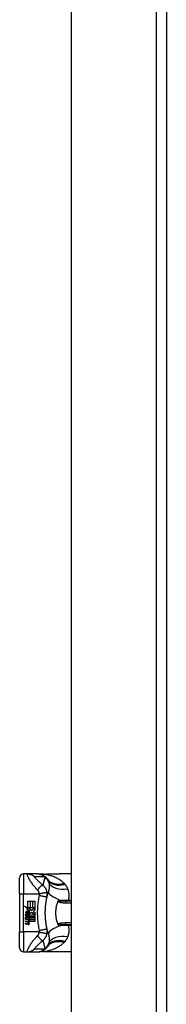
# Model space of a CAD drawing. Header units: inches. Extents: x 12 to 399, y 35 to 190.
# Tile 159 of 256: x 111.63 to 113.07, y 113.81 to 123.49. Entities that reach past the tile are written whole.
import ezdxf

# ---------------------------------------------------------------- set-up
doc = ezdxf.new("R2010")
doc.units = ezdxf.units.IN
doc.header["$MEASUREMENT"] = 0
doc.layers.add('Visible Edges(ANSI)', color=7, linetype='Continuous', lineweight=25)
doc.layers.add('Visible Tangent Edges(ANSI)', color=7, linetype='Continuous', lineweight=25)

msp = doc.modelspace()

# ---------------------------------------------------------------- linework, layer by layer
at = {"layer": 'Visible Edges(ANSI)'}
for p, q in [((112.1359, 96.4652), (112.1359, 133.0682)), ((113.0699, 133.0682), (113.0699, 96.3482)), ((111.697, 115.0921), (111.6644, 115.0921)), ((111.7974, 115.0921), (111.697, 115.0921)), ((111.7998, 115.0921), (111.7974, 115.0921)), ((112.1359, 115.0921), (112.014, 115.0921)), ((111.625, 114.8952), (111.625, 115.0527)), ((111.625, 114.8952), (111.625, 114.5212)), ((111.7061, 114.8235), (111.7275, 114.8235)), ((111.7061, 114.7588), (111.7061, 114.8235)), ((111.7275, 114.8235), (111.7275, 114.7577)), ((111.7305, 114.8235), (111.7519, 114.8235)), ((111.7305, 114.7577), (111.7305, 114.8235)), ((111.7519, 114.8235), (111.7519, 114.7577)), ((111.7547, 114.7577), (111.7547, 114.8235)), ((111.7547, 114.8235), (111.7761, 114.8235)), ((111.7761, 114.8235), (111.7761, 114.7343)), ((112.1359, 114.8224), (112.0825, 114.8224)), ((111.6743, 114.7754), (111.7061, 114.7588)), ((111.7051, 114.7462), (111.6743, 114.7754)), ((111.6917, 114.6969), (111.6857, 114.6969)), ((111.6957, 114.7448), (111.7051, 114.7462)), ((111.725, 114.7239), (111.6957, 114.7448)), ((111.6997, 114.6925), (111.6997, 114.7169)), ((111.7057, 114.7159), (111.7057, 114.6999)), ((111.7084, 114.7577), (111.7279, 114.7475)), ((111.7275, 114.7577), (111.7084, 114.7577)), ((111.7173, 114.7192), (111.725, 114.7239)), ((111.7279, 114.7475), (111.7212, 114.7462)), ((111.7212, 114.7462), (111.7399, 114.7331)), ((111.7426, 114.7131), (111.7227, 114.6993)), ((111.7519, 114.7577), (111.7305, 114.7577)), ((111.7399, 114.7331), (111.7757, 114.7577)), ((111.7753, 114.6887), (111.7426, 114.7131)), ((111.7757, 114.7577), (111.7547, 114.7577)), ((111.7761, 114.7343), (111.7587, 114.7225)), ((111.7587, 114.7225), (111.7761, 114.7133)), ((111.7761, 114.7133), (111.7761, 114.6687)), ((111.6839, 114.6933), (111.7025, 114.6769)), ((111.6839, 114.6825), (111.6839, 114.6933)), ((111.6969, 114.6735), (111.6839, 114.6825)), ((111.6839, 114.6669), (111.6969, 114.6719)), ((111.6839, 114.6561), (111.6839, 114.6669)), ((111.7027, 114.6651), (111.6839, 114.6561)), ((111.6839, 114.6515), (111.7203, 114.6451)), ((111.6839, 114.6427), (111.6839, 114.6515)), ((111.6989, 114.64), (111.6839, 114.6427)), ((111.6839, 114.6289), (111.7069, 114.6248)), ((111.6839, 114.6201), (111.6839, 114.6289)), ((111.6989, 114.6174), (111.6839, 114.6201)), ((111.6839, 114.6065), (111.7069, 114.6024)), ((111.6839, 114.5977), (111.6839, 114.6065)), ((111.6969, 114.6719), (111.6969, 114.6735)), ((111.7025, 114.6769), (111.7203, 114.6861)), ((111.7203, 114.6489), (111.7027, 114.6651)), ((111.7203, 114.6753), (111.7081, 114.6701)), ((111.7081, 114.6701), (111.7081, 114.6687)), ((111.7081, 114.6687), (111.7203, 114.6598)), ((111.7105, 114.6687), (111.7222, 114.6737)), ((111.7761, 114.6687), (111.7105, 114.6687)), ((111.7139, 114.638), (111.7139, 114.6361)), ((111.7203, 114.6375), (111.7139, 114.638)), ((111.7153, 114.6659), (111.7761, 114.6659)), ((111.7222, 114.6609), (111.7153, 114.6659)), ((111.7181, 114.6354), (111.7222, 114.6351)), ((111.7203, 114.6861), (111.7203, 114.6753)), ((111.7203, 114.6598), (111.7203, 114.6489)), ((111.7203, 114.6451), (111.7203, 114.6375)), ((111.7222, 114.6887), (111.7753, 114.6887)), ((111.7222, 114.6737), (111.7222, 114.6887)), ((111.7222, 114.6461), (111.7222, 114.6609)), ((111.7761, 114.6461), (111.7222, 114.6461)), ((111.7222, 114.6433), (111.7761, 114.6433)), ((111.7222, 114.6351), (111.7222, 114.6433)), ((111.7761, 114.6235), (111.7231, 114.6235)), ((111.7761, 114.6659), (111.7761, 114.6461)), ((111.7761, 114.6433), (111.7761, 114.6235)), ((111.625, 114.3637), (111.625, 114.5212)), ((111.7068, 114.5932), (111.6839, 114.5977)), ((112.0825, 114.594), (112.1359, 114.594)), ((111.6644, 114.3243), (111.697, 114.3243)), ((111.697, 114.3243), (111.7974, 114.3243)), ((111.7974, 114.3243), (111.7998, 114.3243)), ((112.1359, 114.3243), (112.014, 114.3243))]:
    msp.add_line(p, q, dxfattribs=at)
at = {"layer": 'Visible Edges(ANSI)', "flags": 128}
for points in [[(111.7998, 115.0921), (111.8044, 115.092), (111.8091, 115.0917), (111.8138, 115.0912), (111.8185, 115.0906), (111.8233, 115.0897), (111.828, 115.0887), (111.8326, 115.0874), (111.8373, 115.0859), (111.8419, 115.0843), (111.8464, 115.0825), (111.8509, 115.0804), (111.8553, 115.0782), (111.8596, 115.0758), (111.8637, 115.0732), (111.8678, 115.0705), (111.8717, 115.0676), (111.8755, 115.0646), (111.8792, 115.0614), (111.8827, 115.0581), (111.886, 115.0546), (111.8892, 115.0511), (111.8922, 115.0475), (111.8951, 115.0437), (111.8978, 115.0399)], [(111.8473, 115.0893), (111.8321, 115.0893), (111.817, 115.0908)], [(111.8473, 115.0893), (111.8711, 115.0901), (111.8954, 115.0906)], [(111.8954, 115.0906), (111.9256, 115.0911), (111.9555, 115.0916), (111.985, 115.0919), (112.014, 115.0921)], [(111.8943, 114.8629), (111.8948, 114.8653), (111.8953, 114.8677), (111.8959, 114.87), (111.8964, 114.8723), (111.897, 114.8747), (111.8975, 114.877), (111.8981, 114.8793), (111.8986, 114.8816), (111.8992, 114.8839), (111.8998, 114.8862), (111.9004, 114.8885), (111.901, 114.8908), (111.9016, 114.8931), (111.9022, 114.8954), (111.9028, 114.8976), (111.9035, 114.8999), (111.9041, 114.9021), (111.9047, 114.9044), (111.9054, 114.9066), (111.9061, 114.9088), (111.9067, 114.9111), (111.9074, 114.9133), (111.9081, 114.9155), (111.9087, 114.9177)], [(111.8787, 114.7476), (111.879, 114.7524), (111.8793, 114.7573), (111.8797, 114.7621), (111.88, 114.767), (111.8804, 114.7718), (111.8809, 114.7767), (111.8813, 114.7815), (111.8818, 114.7864), (111.8824, 114.7912), (111.8829, 114.796), (111.8835, 114.8009), (111.8842, 114.8057), (111.8848, 114.8105), (111.8855, 114.8153), (111.8863, 114.8201), (111.887, 114.8249), (111.8878, 114.8297), (111.8886, 114.8344), (111.8895, 114.8392), (111.8904, 114.844), (111.8913, 114.8487), (111.8923, 114.8535), (111.8933, 114.8582), (111.8943, 114.8629)], [(112.0044, 114.594), (112.0008, 114.6029), (111.9975, 114.612), (111.9946, 114.6211), (111.9919, 114.6304), (111.9895, 114.6399), (111.9874, 114.6494), (111.9857, 114.6591), (111.9842, 114.6689), (111.9831, 114.6787), (111.9823, 114.6885), (111.9818, 114.6984), (111.9817, 114.7083), (111.9818, 114.7182), (111.9823, 114.7281), (111.9831, 114.738), (111.9843, 114.7478), (111.9857, 114.7575), (111.9875, 114.7671), (111.9895, 114.7766), (111.9919, 114.786), (111.9946, 114.7953), (111.9975, 114.8045), (112.0008, 114.8135), (112.0044, 114.8224)], [(112.0044, 114.8224), (112.0044, 114.8224), (112.0044, 114.8225), (112.0045, 114.8226), (112.0045, 114.8227), (112.0045, 114.8227), (112.0046, 114.8228), (112.0046, 114.8229), (112.0046, 114.823), (112.0047, 114.823), (112.0047, 114.8231), (112.0047, 114.8232), (112.0048, 114.8233), (112.0048, 114.8233), (112.0048, 114.8234), (112.0048, 114.8235), (112.0049, 114.8236), (112.0049, 114.8236), (112.0049, 114.8237), (112.005, 114.8238), (112.005, 114.8239), (112.005, 114.8239), (112.0051, 114.824), (112.0051, 114.8241), (112.0051, 114.8242)], [(112.0051, 114.8242), (112.0053, 114.8246), (112.0056, 114.8251), (112.0058, 114.8255), (112.0061, 114.826), (112.0063, 114.8264), (112.0066, 114.8268), (112.0069, 114.8272), (112.0072, 114.8276), (112.0076, 114.8279), (112.0079, 114.8283), (112.0082, 114.8286), (112.0086, 114.8289), (112.009, 114.8292), (112.0093, 114.8294), (112.0097, 114.8297), (112.0101, 114.8299), (112.0104, 114.8301), (112.0108, 114.8303), (112.0112, 114.8305), (112.0116, 114.8306), (112.0119, 114.8308), (112.0123, 114.8309), (112.0127, 114.831), (112.0131, 114.8311)], [(111.8787, 114.6688), (111.8786, 114.6721), (111.8784, 114.6754), (111.8783, 114.6787), (111.8782, 114.682), (111.878, 114.6852), (111.878, 114.6885), (111.8779, 114.6918), (111.8778, 114.6951), (111.8778, 114.6984), (111.8777, 114.7016), (111.8777, 114.7049), (111.8777, 114.7082), (111.8777, 114.7115), (111.8777, 114.7148), (111.8778, 114.718), (111.8778, 114.7213), (111.8779, 114.7246), (111.878, 114.7279), (111.878, 114.7312), (111.8782, 114.7344), (111.8783, 114.7377), (111.8784, 114.741), (111.8786, 114.7443), (111.8787, 114.7476)], [(111.8943, 114.5535), (111.8933, 114.5582), (111.8923, 114.5629), (111.8913, 114.5677), (111.8904, 114.5724), (111.8895, 114.5772), (111.8886, 114.582), (111.8878, 114.5867), (111.887, 114.5915), (111.8863, 114.5963), (111.8855, 114.6011), (111.8848, 114.6059), (111.8842, 114.6107), (111.8835, 114.6156), (111.8829, 114.6204), (111.8824, 114.6252), (111.8818, 114.63), (111.8813, 114.6349), (111.8809, 114.6397), (111.8804, 114.6446), (111.88, 114.6494), (111.8797, 114.6543), (111.8793, 114.6591), (111.879, 114.664), (111.8787, 114.6688)], [(111.9087, 114.4987), (111.9081, 114.5009), (111.9074, 114.5031), (111.9067, 114.5053), (111.9061, 114.5076), (111.9054, 114.5098), (111.9047, 114.512), (111.9041, 114.5143), (111.9035, 114.5165), (111.9028, 114.5188), (111.9022, 114.521), (111.9016, 114.5233), (111.901, 114.5256), (111.9004, 114.5279), (111.8998, 114.5302), (111.8992, 114.5325), (111.8986, 114.5348), (111.8981, 114.5371), (111.8975, 114.5394), (111.897, 114.5417), (111.8964, 114.5441), (111.8959, 114.5464), (111.8953, 114.5487), (111.8948, 114.5511), (111.8943, 114.5535)], [(112.0051, 114.5922), (112.0051, 114.5923), (112.0051, 114.5924), (112.005, 114.5925), (112.005, 114.5925), (112.005, 114.5926), (112.0049, 114.5927), (112.0049, 114.5928), (112.0049, 114.5928), (112.0048, 114.5929), (112.0048, 114.593), (112.0048, 114.5931), (112.0048, 114.5931), (112.0047, 114.5932), (112.0047, 114.5933), (112.0047, 114.5934), (112.0046, 114.5934), (112.0046, 114.5935), (112.0046, 114.5936), (112.0045, 114.5937), (112.0045, 114.5937), (112.0045, 114.5938), (112.0044, 114.5939), (112.0044, 114.594), (112.0044, 114.594)], [(112.0131, 114.5853), (112.0127, 114.5854), (112.0123, 114.5855), (112.0119, 114.5856), (112.0116, 114.5858), (112.0112, 114.5859), (112.0108, 114.5861), (112.0104, 114.5863), (112.0101, 114.5865), (112.0097, 114.5867), (112.0093, 114.587), (112.009, 114.5872), (112.0086, 114.5875), (112.0082, 114.5878), (112.0079, 114.5881), (112.0076, 114.5885), (112.0072, 114.5888), (112.0069, 114.5892), (112.0066, 114.5896), (112.0063, 114.59), (112.0061, 114.5904), (112.0058, 114.5909), (112.0056, 114.5913), (112.0053, 114.5918), (112.0051, 114.5922)], [(111.7998, 114.3243), (111.8044, 114.3244), (111.8091, 114.3247), (111.8138, 114.3252), (111.8185, 114.3258), (111.8233, 114.3267), (111.828, 114.3278), (111.8326, 114.329), (111.8373, 114.3305), (111.8419, 114.3321), (111.8464, 114.3339), (111.8509, 114.336), (111.8553, 114.3382), (111.8596, 114.3406), (111.8637, 114.3432), (111.8678, 114.3459), (111.8717, 114.3488), (111.8755, 114.3518), (111.8792, 114.355), (111.8827, 114.3583), (111.886, 114.3618), (111.8892, 114.3653), (111.8922, 114.3689), (111.8951, 114.3727), (111.8978, 114.3765)], [(111.8473, 114.3271), (111.8321, 114.3271), (111.817, 114.3256)], [(111.8954, 114.3258), (111.8711, 114.3263), (111.8473, 114.3271)], [(112.014, 114.3243), (111.985, 114.3245), (111.9555, 114.3248), (111.9256, 114.3253), (111.8954, 114.3258)]]:
    msp.add_lwpolyline(points, dxfattribs=at)
at = {"layer": 'Visible Edges(ANSI)'}
for centre, radius, start, end in [((111.6644, 115.0527), 0.0394, 90, 180), ((111.4052, 114.7082), 0.5938, 33.52082, 33.96213), ((111.8018, 114.9709), 0.1181, 31.30007, 33.52082), ((111.7244, 114.7089), 0.0405, 171.56052, 197.33425), ((111.6974, 114.7129), 0.0132, 86.56465, 171.56052), ((111.7106, 114.7047), 0.0205, 154.67838, 202.56091), ((111.6979, 114.7107), 0.0064, 73.52609, 154.67838), ((111.6966, 114.6996), 0.0265, 44.16843, 86.56465), ((111.7044, 114.7048), 0.0112, 19.37968, 82.99755), ((111.7088, 114.7055), 0.00637, 241.45471, 321.16516), ((111.7081, 114.7061), 0.0073, 321.16516, 19.37968), ((111.7108, 114.7017), 0.0101, 293.84447, 355.08017), ((111.7013, 114.7042), 0.0199, 350.40854, 44.16843), ((111.7013, 114.7042), 0.022, 347.07905, 43.17854), ((111.6936, 114.6095), 0.031, 57.59924, 80), ((111.694, 114.5868), 0.031, 58.55841, 80.82565), ((111.7073, 114.7097), 0.0188, 246.15553, 293.84447), ((111.7084, 114.6329), 0.0082, 260, 293.55712), ((111.7084, 114.6105), 0.0082, 259.9922, 293.54875), ((111.7057, 114.6286), 0.0084, 6.03001, 57.59924), ((111.7057, 114.6062), 0.0084, 6.10268, 57.60833), ((111.71, 114.629), 0.004, 293.55712, 6.03001), ((111.71, 114.6067), 0.004, 293.54875, 6.10268), ((111.7109, 114.6344), 0.0192, 273.6169, 286.9928), ((111.705, 114.6006), 0.0164, 359.6788, 63.95078), ((111.7053, 114.6226), 0.016, 359.47765, 57.41137), ((111.7146, 114.6225), 0.00676, 286.9928, 359.47765), ((111.7143, 114.6005), 0.007, 288.47479, 359.6788), ((111.7071, 114.6238), 0.016, 358.79525, 46.5849), ((111.7105, 114.6121), 0.0192, 259, 288.47479), ((111.6644, 114.3637), 0.0394, 180, 270), ((111.4052, 114.7082), 0.5938, 326.03787, 326.47918), ((111.8018, 114.4455), 0.1181, 326.47918, 328.69993)]:
    msp.add_arc(centre, radius, start, end, dxfattribs=at)
at = {"layer": 'Visible Tangent Edges(ANSI)'}
for p, q in [((112.9709, 133.0682), (112.9709, 96.3482)), ((111.6644, 115.0921), (111.6644, 114.8952)), ((111.625, 114.8952), (111.6644, 114.8952)), ((111.6644, 114.5212), (111.6644, 114.8952)), ((111.6644, 114.8952), (111.8165, 114.8952)), ((112.0825, 114.8078), (112.0825, 114.8224)), ((112.0825, 114.8078), (112.1359, 114.8078)), ((112.105, 114.8291), (112.105, 114.8224)), ((112.1359, 114.8291), (112.105, 114.8291)), ((112.1359, 114.6086), (112.0825, 114.6086)), ((112.0825, 114.594), (112.0825, 114.6086)), ((111.625, 114.5212), (111.6644, 114.5212)), ((111.6644, 114.5212), (111.6644, 114.3243)), ((111.8165, 114.5212), (111.6644, 114.5212)), ((112.105, 114.594), (112.105, 114.5873)), ((112.105, 114.5873), (112.1359, 114.5873))]:
    msp.add_line(p, q, dxfattribs=at)
at = {"layer": 'Visible Tangent Edges(ANSI)', "flags": 128}
for points in [[(111.697, 115.0921), (111.6961, 115.0912), (111.6962, 115.0888), (111.6971, 115.0848), (111.6989, 115.0795), (111.7013, 115.0731), (111.7044, 115.066), (111.708, 115.0584), (111.712, 115.0505), (111.7164, 115.0424), (111.721, 115.0343), (111.7259, 115.0262), (111.7311, 115.0182), (111.7363, 115.0104), (111.7418, 115.0026), (111.7474, 114.9951), (111.753, 114.9877), (111.7588, 114.9804), (111.7647, 114.9732), (111.7706, 114.9662), (111.7766, 114.9592), (111.7827, 114.9524), (111.7888, 114.9455), (111.7949, 114.9385), (111.8011, 114.9317)], [(111.697, 115.0921), (111.7003, 115.092), (111.7036, 115.0919), (111.7069, 115.0916), (111.7103, 115.0913), (111.7136, 115.0908), (111.7169, 115.0903), (111.7203, 115.0897), (111.7236, 115.0889), (111.7269, 115.0881), (111.7302, 115.0871), (111.7334, 115.0861), (111.7366, 115.085), (111.7398, 115.0837), (111.7429, 115.0824), (111.746, 115.081), (111.7491, 115.0795), (111.7521, 115.0779), (111.755, 115.0762), (111.7579, 115.0745), (111.7608, 115.0726), (111.7635, 115.0707), (111.7662, 115.0687), (111.7689, 115.0666), (111.7714, 115.0645)], [(111.7974, 115.0921), (111.8007, 115.092), (111.804, 115.0919), (111.8073, 115.0916), (111.8107, 115.0913), (111.814, 115.0908), (111.8174, 115.0903), (111.8207, 115.0897), (111.824, 115.0889), (111.8273, 115.0881), (111.8306, 115.0871), (111.8338, 115.0861), (111.837, 115.085), (111.8402, 115.0837), (111.8434, 115.0824), (111.8465, 115.081), (111.8495, 115.0795), (111.8525, 115.0779), (111.8555, 115.0762), (111.8584, 115.0744), (111.8612, 115.0726), (111.864, 115.0707), (111.8667, 115.0687), (111.8694, 115.0666), (111.8719, 115.0645)], [(111.8494, 115.0892), (111.8493, 115.0892), (111.8492, 115.0892), (111.8491, 115.0893), (111.849, 115.0893), (111.849, 115.0893), (111.8489, 115.0893), (111.8488, 115.0893), (111.8487, 115.0893), (111.8486, 115.0893), (111.8485, 115.0893), (111.8484, 115.0893), (111.8483, 115.0893), (111.8483, 115.0893), (111.8482, 115.0893), (111.8481, 115.0893), (111.848, 115.0893), (111.8479, 115.0893), (111.8478, 115.0893), (111.8477, 115.0893), (111.8476, 115.0893), (111.8476, 115.0893), (111.8475, 115.0893), (111.8474, 115.0893), (111.8473, 115.0893)], [(111.8524, 115.0891), (111.8522, 115.0891), (111.852, 115.0891), (111.8518, 115.0892), (111.8517, 115.0892), (111.8515, 115.0892), (111.8514, 115.0892), (111.8512, 115.0892), (111.8511, 115.0892), (111.8509, 115.0892), (111.8508, 115.0892), (111.8507, 115.0892), (111.8505, 115.0892), (111.8504, 115.0892), (111.8503, 115.0892), (111.8502, 115.0892), (111.8501, 115.0892), (111.85, 115.0892), (111.8499, 115.0892), (111.8498, 115.0892), (111.8497, 115.0892), (111.8496, 115.0892), (111.8495, 115.0892), (111.8495, 115.0892), (111.8494, 115.0892)], [(111.8524, 115.0891), (111.8541, 115.0892), (111.8559, 115.0893), (111.8577, 115.0894), (111.8595, 115.0894), (111.8613, 115.0895), (111.8631, 115.0896), (111.8649, 115.0897), (111.8667, 115.0897), (111.8685, 115.0898), (111.8703, 115.0898), (111.8721, 115.0899), (111.874, 115.0899), (111.8758, 115.09), (111.8776, 115.09), (111.8794, 115.0901), (111.8813, 115.0901), (111.8831, 115.0902), (111.8849, 115.0902), (111.8868, 115.0903), (111.8886, 115.0903), (111.8904, 115.0903), (111.8923, 115.0904), (111.8941, 115.0904), (111.896, 115.0904)], [(112.061, 115.0002), (112.0543, 115.0066), (112.0472, 115.0127), (112.0399, 115.0186), (112.0324, 115.0242), (112.0247, 115.0296), (112.0167, 115.0348), (112.0086, 115.0397), (112.0004, 115.0444), (111.9919, 115.0488), (111.9833, 115.0531), (111.9746, 115.0571), (111.9657, 115.0608), (111.9567, 115.0644), (111.9476, 115.0677), (111.9384, 115.0708), (111.9291, 115.0737), (111.9197, 115.0764), (111.9102, 115.0788), (111.9007, 115.0811), (111.8911, 115.0831), (111.8815, 115.0849), (111.8718, 115.0865), (111.8621, 115.0879), (111.8524, 115.0891)], [(111.8954, 115.0906), (111.8954, 115.0906), (111.8955, 115.0906), (111.8955, 115.0906), (111.8955, 115.0906), (111.8955, 115.0906), (111.8955, 115.0906), (111.8956, 115.0906), (111.8956, 115.0906), (111.8956, 115.0906), (111.8956, 115.0906), (111.8957, 115.0906), (111.8957, 115.0906), (111.8957, 115.0906), (111.8957, 115.0905), (111.8958, 115.0905), (111.8958, 115.0905), (111.8958, 115.0905), (111.8958, 115.0905), (111.8959, 115.0905), (111.8959, 115.0905), (111.8959, 115.0905), (111.8959, 115.0905), (111.896, 115.0905), (111.896, 115.0904)], [(111.896, 115.0904), (111.901, 115.0905), (111.906, 115.0906), (111.9111, 115.0907), (111.9161, 115.0908), (111.9211, 115.0909), (111.9261, 115.091), (111.931, 115.0911), (111.936, 115.0911), (111.941, 115.0912), (111.9459, 115.0913), (111.9509, 115.0914), (111.9558, 115.0915), (111.9607, 115.0916), (111.9656, 115.0916), (111.9705, 115.0917), (111.9754, 115.0918), (111.9803, 115.0918), (111.9851, 115.0919), (111.99, 115.0919), (111.9948, 115.092), (111.9996, 115.092), (112.0044, 115.092), (112.0092, 115.0921), (112.014, 115.0921)], [(111.8538, 114.9802), (111.8485, 114.9849), (111.8432, 114.9895), (111.838, 114.9941), (111.833, 114.9987), (111.8281, 115.0031), (111.8233, 115.0076), (111.8185, 115.012), (111.8139, 115.0163), (111.8094, 115.0205), (111.805, 115.0247), (111.8007, 115.0289), (111.7965, 115.0329), (111.7925, 115.0369), (111.7887, 115.0407), (111.7851, 115.0444), (111.7817, 115.048), (111.7786, 115.0514), (111.7758, 115.0546), (111.7735, 115.0574), (111.7717, 115.0599), (111.7706, 115.0619), (111.7701, 115.0634), (111.7704, 115.0643), (111.7714, 115.0645)], [(111.7714, 115.0645), (111.7756, 115.0645), (111.7798, 115.0645), (111.784, 115.0645), (111.7882, 115.0645), (111.7924, 115.0645), (111.7966, 115.0645), (111.8008, 115.0645), (111.8049, 115.0645), (111.8091, 115.0645), (111.8133, 115.0645), (111.8175, 115.0645), (111.8217, 115.0645), (111.8259, 115.0645), (111.8301, 115.0645), (111.8342, 115.0645), (111.8384, 115.0645), (111.8426, 115.0645), (111.8468, 115.0645), (111.851, 115.0645), (111.8552, 115.0645), (111.8593, 115.0645), (111.8635, 115.0645), (111.8677, 115.0645), (111.8719, 115.0645)], [(111.8755, 115.0588), (111.8745, 115.0557), (111.8734, 115.0525), (111.8724, 115.0493), (111.8714, 115.0461), (111.8704, 115.0429), (111.8694, 115.0397), (111.8684, 115.0365), (111.8675, 115.0333), (111.8665, 115.03), (111.8656, 115.0268), (111.8646, 115.0235), (111.8637, 115.0202), (111.8628, 115.017), (111.8619, 115.0137), (111.8611, 115.0104), (111.8602, 115.0071), (111.8594, 115.0037), (111.8585, 115.0004), (111.8577, 114.9971), (111.8569, 114.9937), (111.8561, 114.9903), (111.8553, 114.987), (111.8545, 114.9836), (111.8538, 114.9802)], [(111.8719, 115.0645), (111.8734, 115.0635), (111.8749, 115.0625), (111.8763, 115.0615), (111.8777, 115.0605), (111.879, 115.0595), (111.8803, 115.0585), (111.8816, 115.0575), (111.8828, 115.0565), (111.884, 115.0555), (111.8851, 115.0544), (111.8862, 115.0534), (111.8873, 115.0524), (111.8883, 115.0514), (111.8893, 115.0504), (111.8903, 115.0493), (111.8912, 115.0483), (111.8921, 115.0473), (111.893, 115.0462), (111.8939, 115.0452), (111.8947, 115.0441), (111.8955, 115.0431), (111.8963, 115.042), (111.897, 115.041), (111.8978, 115.0399)], [(111.9003, 115.0361), (111.8994, 115.0375), (111.8984, 115.0388), (111.8975, 115.0401), (111.8965, 115.0413), (111.8955, 115.0425), (111.8946, 115.0437), (111.8936, 115.0448), (111.8925, 115.0459), (111.8915, 115.0469), (111.8905, 115.0479), (111.8895, 115.0489), (111.8884, 115.0498), (111.8874, 115.0507), (111.8863, 115.0516), (111.8853, 115.0524), (111.8842, 115.0533), (111.8831, 115.054), (111.8821, 115.0548), (111.881, 115.0555), (111.8799, 115.0562), (111.8788, 115.0569), (111.8777, 115.0576), (111.8766, 115.0582), (111.8755, 115.0588)], [(111.9028, 115.0323), (111.9033, 115.0313), (111.9039, 115.0303), (111.9044, 115.0294), (111.905, 115.0284), (111.9055, 115.0273), (111.906, 115.0263), (111.9065, 115.0253), (111.9069, 115.0242), (111.9074, 115.0231), (111.9079, 115.022), (111.9083, 115.0209), (111.9087, 115.0198), (111.9091, 115.0187), (111.9095, 115.0175), (111.9099, 115.0164), (111.9103, 115.0152), (111.9106, 115.014), (111.911, 115.0128), (111.9113, 115.0116), (111.9116, 115.0103), (111.9119, 115.0091), (111.9122, 115.0078), (111.9125, 115.0065), (111.9128, 115.0052)], [(111.9128, 115.0052), (111.9133, 115.0019), (111.9139, 114.9985), (111.9143, 114.995), (111.9148, 114.9916), (111.9151, 114.9881), (111.9154, 114.9845), (111.9157, 114.9809), (111.9159, 114.9773), (111.916, 114.9737), (111.9161, 114.9701), (111.9161, 114.9664), (111.916, 114.9627), (111.9159, 114.959), (111.9156, 114.9553), (111.9153, 114.9515), (111.915, 114.9477), (111.9145, 114.944), (111.9139, 114.9402), (111.9133, 114.9364), (111.9126, 114.9326), (111.9117, 114.9289), (111.9108, 114.9251), (111.9098, 114.9214), (111.9087, 114.9177)], [(112.0644, 114.9968), (112.0643, 114.997), (112.0641, 114.9971), (112.064, 114.9972), (112.0638, 114.9974), (112.0637, 114.9975), (112.0636, 114.9977), (112.0634, 114.9978), (112.0633, 114.9979), (112.0631, 114.9981), (112.063, 114.9982), (112.0629, 114.9984), (112.0627, 114.9985), (112.0626, 114.9986), (112.0624, 114.9988), (112.0623, 114.9989), (112.0622, 114.9991), (112.062, 114.9992), (112.0619, 114.9993), (112.0617, 114.9995), (112.0616, 114.9996), (112.0615, 114.9998), (112.0613, 114.9999), (112.0612, 115), (112.061, 115.0002)], [(112.071, 114.99), (112.0707, 114.9903), (112.0704, 114.9906), (112.0702, 114.9909), (112.0699, 114.9912), (112.0696, 114.9915), (112.0693, 114.9917), (112.0691, 114.992), (112.0688, 114.9923), (112.0685, 114.9926), (112.0683, 114.9929), (112.068, 114.9932), (112.0677, 114.9935), (112.0674, 114.9937), (112.0672, 114.994), (112.0669, 114.9943), (112.0666, 114.9946), (112.0664, 114.9949), (112.0661, 114.9951), (112.0658, 114.9954), (112.0655, 114.9957), (112.0652, 114.996), (112.065, 114.9963), (112.0647, 114.9965), (112.0644, 114.9968)], [(112.0992, 114.9452), (112.0983, 114.9473), (112.0974, 114.9493), (112.0966, 114.9513), (112.0956, 114.9533), (112.0947, 114.9553), (112.0937, 114.9572), (112.0927, 114.9592), (112.0916, 114.9611), (112.0906, 114.9631), (112.0895, 114.965), (112.0883, 114.9669), (112.0872, 114.9687), (112.086, 114.9706), (112.0848, 114.9725), (112.0835, 114.9743), (112.0823, 114.9761), (112.0809, 114.9779), (112.0796, 114.9797), (112.0782, 114.9814), (112.0768, 114.9832), (112.0754, 114.9849), (112.074, 114.9866), (112.0725, 114.9883), (112.071, 114.99)], [(111.8011, 114.9317), (111.8034, 114.9352), (111.8059, 114.9386), (111.8083, 114.9421), (111.8109, 114.9454), (111.8134, 114.9488), (111.816, 114.952), (111.8186, 114.9551), (111.8212, 114.9582), (111.8238, 114.961), (111.8264, 114.9638), (111.8289, 114.9663), (111.8314, 114.9687), (111.8338, 114.9708), (111.8362, 114.9728), (111.8385, 114.9745), (111.8406, 114.976), (111.8427, 114.9773), (111.8447, 114.9784), (111.8465, 114.9792), (111.8482, 114.9798), (111.8498, 114.9802), (111.8512, 114.9804), (111.8526, 114.9804), (111.8538, 114.9802)], [(111.8011, 114.9317), (111.802, 114.9307), (111.8028, 114.9296), (111.8036, 114.9285), (111.8045, 114.9274), (111.8052, 114.9263), (111.806, 114.9251), (111.8068, 114.9239), (111.8075, 114.9226), (111.8082, 114.9213), (111.8089, 114.92), (111.8096, 114.9186), (111.8103, 114.9171), (111.811, 114.9154), (111.8117, 114.9137), (111.8123, 114.9119), (111.8129, 114.9102), (111.8135, 114.9084), (111.814, 114.9066), (111.8145, 114.9047), (111.815, 114.9028), (111.8154, 114.901), (111.8158, 114.899), (111.8162, 114.8971), (111.8165, 114.8952)], [(111.8165, 114.8952), (111.821, 114.8964), (111.8256, 114.8975), (111.8302, 114.8987), (111.8349, 114.8998), (111.8396, 114.9009), (111.8443, 114.902), (111.8489, 114.903), (111.8535, 114.904), (111.858, 114.9049), (111.8623, 114.9058), (111.8664, 114.9066), (111.8703, 114.9073), (111.874, 114.9079), (111.8774, 114.9084), (111.8806, 114.9089), (111.8834, 114.9092), (111.886, 114.9095), (111.8882, 114.9097), (111.8902, 114.9097), (111.8918, 114.9097), (111.8931, 114.9097), (111.8941, 114.9095), (111.8948, 114.9093), (111.8952, 114.9089)], [(111.8165, 114.8952), (111.8167, 114.8945), (111.8168, 114.8939), (111.817, 114.8932), (111.8171, 114.8925), (111.8172, 114.8919), (111.8173, 114.8912), (111.8174, 114.8905), (111.8175, 114.8899), (111.8175, 114.8892), (111.8176, 114.8886), (111.8176, 114.888), (111.8177, 114.8873), (111.8177, 114.8867), (111.8177, 114.8861), (111.8177, 114.8855), (111.8177, 114.8848), (111.8176, 114.8842), (111.8176, 114.8836), (111.8176, 114.883), (111.8175, 114.8823), (111.8174, 114.8817), (111.8173, 114.8811), (111.8173, 114.8805), (111.8172, 114.8799)], [(111.8952, 114.9089), (111.8945, 114.9125), (111.8937, 114.916), (111.8928, 114.9195), (111.8918, 114.923), (111.8907, 114.9265), (111.8894, 114.93), (111.8881, 114.9334), (111.8866, 114.9368), (111.8851, 114.9402), (111.8834, 114.9434), (111.8816, 114.9468), (111.8797, 114.95), (111.8778, 114.9531), (111.876, 114.9558), (111.8741, 114.9585), (111.8722, 114.9611), (111.8701, 114.9636), (111.8681, 114.9661), (111.8659, 114.9686), (111.8636, 114.971), (111.8613, 114.9734), (111.8589, 114.9757), (111.8564, 114.978), (111.8538, 114.9802)], [(111.8943, 114.8629), (111.8947, 114.8647), (111.895, 114.8666), (111.8953, 114.8684), (111.8956, 114.8702), (111.8959, 114.872), (111.8961, 114.8739), (111.8963, 114.8757), (111.8965, 114.8776), (111.8967, 114.8794), (111.8968, 114.8813), (111.8969, 114.8831), (111.897, 114.885), (111.897, 114.8869), (111.897, 114.8888), (111.897, 114.8907), (111.8969, 114.8927), (111.8968, 114.8947), (111.8967, 114.8967), (111.8966, 114.8988), (111.8964, 114.9008), (111.8961, 114.9028), (111.8959, 114.9048), (111.8955, 114.9069), (111.8952, 114.9089)], [(112.105, 114.8291), (112.1065, 114.8343), (112.1079, 114.8395), (112.1091, 114.8447), (112.1101, 114.8498), (112.1109, 114.855), (112.1116, 114.8601), (112.1121, 114.8652), (112.1124, 114.8702), (112.1126, 114.8753), (112.1126, 114.8802), (112.1125, 114.8852), (112.1122, 114.8901), (112.1118, 114.8949), (112.1112, 114.8997), (112.1106, 114.9045), (112.1097, 114.9093), (112.1088, 114.9139), (112.1078, 114.9186), (112.1066, 114.9232), (112.1053, 114.9277), (112.1039, 114.9322), (112.1024, 114.9366), (112.1008, 114.9409), (112.0992, 114.9452)], [(111.8172, 114.8799), (111.8144, 114.8657), (111.8117, 114.8516), (111.8093, 114.8374), (111.8071, 114.8231), (111.8052, 114.8088), (111.8035, 114.7945), (111.8021, 114.7802), (111.801, 114.7658), (111.8001, 114.7514), (111.7995, 114.737), (111.7991, 114.7226), (111.7989, 114.7082), (111.7991, 114.6938), (111.7995, 114.6794), (111.8001, 114.665), (111.801, 114.6506), (111.8021, 114.6362), (111.8035, 114.6219), (111.8052, 114.6076), (111.8071, 114.5933), (111.8093, 114.579), (111.8117, 114.5648), (111.8144, 114.5507), (111.8172, 114.5365)], [(111.8172, 114.8799), (111.8218, 114.8791), (111.8265, 114.8782), (111.8313, 114.8773), (111.8361, 114.8764), (111.8409, 114.8755), (111.8457, 114.8746), (111.8505, 114.8737), (111.8551, 114.8728), (111.8596, 114.8719), (111.8639, 114.871), (111.8681, 114.8701), (111.872, 114.8692), (111.8756, 114.8684), (111.8789, 114.8677), (111.882, 114.8669), (111.8847, 114.8663), (111.887, 114.8657), (111.8891, 114.8651), (111.8907, 114.8646), (111.8921, 114.8641), (111.8931, 114.8638), (111.8938, 114.8634), (111.8942, 114.8632), (111.8943, 114.8629)], [(112.0051, 114.8242), (112.0057, 114.8232), (112.0064, 114.8223), (112.0071, 114.8214), (112.0079, 114.8206), (112.0088, 114.8198), (112.0097, 114.8191), (112.0106, 114.8184), (112.0115, 114.8178), (112.0125, 114.8172), (112.0135, 114.8166), (112.0145, 114.8161), (112.0155, 114.8156), (112.0165, 114.8151), (112.0176, 114.8147), (112.0186, 114.8142), (112.0197, 114.8138), (112.0208, 114.8135), (112.0219, 114.8131), (112.0229, 114.8128), (112.024, 114.8124), (112.0252, 114.8121), (112.0263, 114.8119), (112.0274, 114.8116), (112.0285, 114.8114)], [(112.0316, 114.8235), (112.0302, 114.8236), (112.0289, 114.8237), (112.0275, 114.8239), (112.0261, 114.824), (112.0248, 114.8242), (112.0235, 114.8244), (112.0222, 114.8245), (112.021, 114.8248), (112.0198, 114.825), (112.0186, 114.8252), (112.0175, 114.8255), (112.0164, 114.8258), (112.0154, 114.8261), (112.0145, 114.8264), (112.0136, 114.8268), (112.0129, 114.8272), (112.0123, 114.8277), (112.0119, 114.8281), (112.0116, 114.8286), (112.0116, 114.8291), (112.0117, 114.8297), (112.012, 114.8302), (112.0125, 114.8307), (112.0131, 114.8311)], [(112.0298, 114.8308), (112.0291, 114.8308), (112.0284, 114.8308), (112.0277, 114.8308), (112.027, 114.8308), (112.0263, 114.8309), (112.0256, 114.8309), (112.0249, 114.8309), (112.0242, 114.8309), (112.0235, 114.8309), (112.0228, 114.8309), (112.0221, 114.8309), (112.0214, 114.831), (112.0207, 114.831), (112.02, 114.831), (112.0193, 114.831), (112.0186, 114.831), (112.0179, 114.831), (112.0172, 114.831), (112.0165, 114.8311), (112.0158, 114.8311), (112.0152, 114.8311), (112.0145, 114.8311), (112.0138, 114.8311), (112.0131, 114.8311)], [(112.0285, 114.8114), (112.0307, 114.8109), (112.0329, 114.8105), (112.0351, 114.8101), (112.0374, 114.8098), (112.0396, 114.8095), (112.0419, 114.8092), (112.0441, 114.809), (112.0464, 114.8088), (112.0486, 114.8086), (112.0509, 114.8085), (112.0532, 114.8084), (112.0554, 114.8082), (112.0577, 114.8082), (112.0599, 114.8081), (112.0622, 114.808), (112.0644, 114.808), (112.0667, 114.8079), (112.069, 114.8079), (112.0712, 114.8078), (112.0735, 114.8078), (112.0757, 114.8078), (112.078, 114.8078), (112.0803, 114.8078), (112.0825, 114.8078)], [(112.105, 114.8291), (112.1018, 114.8292), (112.0986, 114.8292), (112.0954, 114.8293), (112.0921, 114.8293), (112.0889, 114.8294), (112.0857, 114.8294), (112.0826, 114.8295), (112.0794, 114.8295), (112.0762, 114.8296), (112.073, 114.8296), (112.0699, 114.8297), (112.0667, 114.8298), (112.0636, 114.8299), (112.0605, 114.8299), (112.0573, 114.83), (112.0542, 114.8301), (112.0511, 114.8302), (112.048, 114.8302), (112.045, 114.8303), (112.0419, 114.8304), (112.0389, 114.8305), (112.0358, 114.8306), (112.0328, 114.8307), (112.0298, 114.8308)], [(112.0825, 114.8224), (112.0803, 114.8224), (112.0781, 114.8224), (112.0758, 114.8224), (112.0736, 114.8224), (112.0714, 114.8224), (112.0692, 114.8224), (112.067, 114.8224), (112.0648, 114.8224), (112.0627, 114.8224), (112.0605, 114.8225), (112.0584, 114.8225), (112.0562, 114.8225), (112.0541, 114.8226), (112.052, 114.8226), (112.0499, 114.8226), (112.0478, 114.8227), (112.0457, 114.8228), (112.0436, 114.8228), (112.0416, 114.8229), (112.0395, 114.823), (112.0375, 114.8231), (112.0355, 114.8232), (112.0336, 114.8234), (112.0316, 114.8235)], [(112.0285, 114.6051), (112.0274, 114.6048), (112.0263, 114.6045), (112.0252, 114.6043), (112.024, 114.604), (112.0229, 114.6036), (112.0219, 114.6033), (112.0208, 114.6029), (112.0197, 114.6026), (112.0186, 114.6022), (112.0176, 114.6017), (112.0165, 114.6013), (112.0155, 114.6008), (112.0145, 114.6003), (112.0135, 114.5998), (112.0125, 114.5992), (112.0115, 114.5986), (112.0106, 114.598), (112.0097, 114.5973), (112.0088, 114.5966), (112.0079, 114.5958), (112.0071, 114.595), (112.0064, 114.5941), (112.0057, 114.5932), (112.0051, 114.5922)], [(112.0825, 114.6086), (112.0803, 114.6086), (112.078, 114.6086), (112.0757, 114.6086), (112.0735, 114.6086), (112.0712, 114.6086), (112.069, 114.6085), (112.0667, 114.6085), (112.0644, 114.6085), (112.0622, 114.6084), (112.0599, 114.6083), (112.0577, 114.6083), (112.0554, 114.6082), (112.0532, 114.608), (112.0509, 114.6079), (112.0486, 114.6078), (112.0464, 114.6076), (112.0441, 114.6074), (112.0419, 114.6072), (112.0396, 114.6069), (112.0374, 114.6066), (112.0351, 114.6063), (112.0329, 114.6059), (112.0307, 114.6055), (112.0285, 114.6051)], [(111.8165, 114.5212), (111.8162, 114.5193), (111.8158, 114.5174), (111.8154, 114.5155), (111.815, 114.5136), (111.8145, 114.5117), (111.814, 114.5098), (111.8135, 114.508), (111.8129, 114.5062), (111.8123, 114.5045), (111.8117, 114.5028), (111.811, 114.501), (111.8103, 114.4993), (111.8096, 114.4978), (111.8089, 114.4964), (111.8082, 114.4951), (111.8075, 114.4938), (111.8068, 114.4925), (111.806, 114.4913), (111.8052, 114.4901), (111.8045, 114.489), (111.8036, 114.4879), (111.8028, 114.4868), (111.802, 114.4857), (111.8011, 114.4847)], [(111.8172, 114.5365), (111.8173, 114.5359), (111.8173, 114.5353), (111.8174, 114.5347), (111.8175, 114.5341), (111.8176, 114.5334), (111.8176, 114.5328), (111.8176, 114.5322), (111.8177, 114.5316), (111.8177, 114.531), (111.8177, 114.5303), (111.8177, 114.5297), (111.8177, 114.5291), (111.8176, 114.5284), (111.8176, 114.5278), (111.8175, 114.5272), (111.8175, 114.5265), (111.8174, 114.5259), (111.8173, 114.5252), (111.8172, 114.5245), (111.8171, 114.5239), (111.817, 114.5232), (111.8168, 114.5225), (111.8167, 114.5219), (111.8165, 114.5212)], [(111.8165, 114.5212), (111.821, 114.52), (111.8256, 114.5189), (111.8302, 114.5177), (111.8349, 114.5166), (111.8396, 114.5155), (111.8443, 114.5144), (111.8489, 114.5134), (111.8535, 114.5124), (111.858, 114.5115), (111.8623, 114.5106), (111.8664, 114.5098), (111.8703, 114.5091), (111.874, 114.5085), (111.8774, 114.508), (111.8806, 114.5075), (111.8834, 114.5072), (111.886, 114.5069), (111.8882, 114.5067), (111.8902, 114.5067), (111.8918, 114.5067), (111.8931, 114.5068), (111.8941, 114.5069), (111.8948, 114.5072), (111.8952, 114.5075)], [(111.8172, 114.5365), (111.8218, 114.5373), (111.8265, 114.5382), (111.8313, 114.5391), (111.8361, 114.54), (111.8409, 114.5409), (111.8457, 114.5418), (111.8505, 114.5427), (111.8551, 114.5436), (111.8596, 114.5445), (111.8639, 114.5454), (111.8681, 114.5463), (111.872, 114.5472), (111.8756, 114.548), (111.8789, 114.5487), (111.882, 114.5495), (111.8847, 114.5501), (111.887, 114.5507), (111.8891, 114.5513), (111.8907, 114.5518), (111.8921, 114.5523), (111.8931, 114.5526), (111.8938, 114.553), (111.8942, 114.5532), (111.8943, 114.5535)], [(111.8538, 114.4362), (111.8564, 114.4384), (111.8589, 114.4407), (111.8613, 114.443), (111.8636, 114.4454), (111.8659, 114.4478), (111.8681, 114.4503), (111.8701, 114.4528), (111.8722, 114.4553), (111.8741, 114.4579), (111.876, 114.4606), (111.8778, 114.4633), (111.8797, 114.4664), (111.8816, 114.4697), (111.8834, 114.473), (111.8851, 114.4762), (111.8866, 114.4796), (111.8881, 114.483), (111.8894, 114.4864), (111.8907, 114.4899), (111.8918, 114.4934), (111.8928, 114.4969), (111.8937, 114.5004), (111.8945, 114.5039), (111.8952, 114.5075)], [(111.8952, 114.5075), (111.8955, 114.5095), (111.8959, 114.5116), (111.8961, 114.5136), (111.8964, 114.5157), (111.8966, 114.5177), (111.8967, 114.5197), (111.8968, 114.5217), (111.8969, 114.5237), (111.897, 114.5257), (111.897, 114.5276), (111.897, 114.5295), (111.897, 114.5314), (111.8969, 114.5333), (111.8968, 114.5351), (111.8967, 114.537), (111.8965, 114.5388), (111.8963, 114.5407), (111.8961, 114.5425), (111.8959, 114.5444), (111.8956, 114.5462), (111.8953, 114.548), (111.895, 114.5498), (111.8947, 114.5517), (111.8943, 114.5535)], [(112.0131, 114.5853), (112.0125, 114.5857), (112.012, 114.5862), (112.0117, 114.5867), (112.0116, 114.5873), (112.0116, 114.5878), (112.0119, 114.5883), (112.0123, 114.5887), (112.0129, 114.5892), (112.0136, 114.5896), (112.0145, 114.59), (112.0154, 114.5903), (112.0164, 114.5906), (112.0175, 114.5909), (112.0186, 114.5912), (112.0198, 114.5914), (112.021, 114.5916), (112.0222, 114.5919), (112.0235, 114.592), (112.0248, 114.5922), (112.0261, 114.5924), (112.0275, 114.5925), (112.0289, 114.5927), (112.0302, 114.5928), (112.0316, 114.5929)], [(112.0131, 114.5853), (112.0138, 114.5853), (112.0145, 114.5853), (112.0152, 114.5853), (112.0158, 114.5853), (112.0165, 114.5853), (112.0172, 114.5854), (112.0179, 114.5854), (112.0186, 114.5854), (112.0193, 114.5854), (112.02, 114.5854), (112.0207, 114.5854), (112.0214, 114.5854), (112.0221, 114.5855), (112.0228, 114.5855), (112.0235, 114.5855), (112.0242, 114.5855), (112.0249, 114.5855), (112.0256, 114.5855), (112.0263, 114.5855), (112.027, 114.5856), (112.0277, 114.5856), (112.0284, 114.5856), (112.0291, 114.5856), (112.0298, 114.5856)], [(112.0298, 114.5856), (112.0328, 114.5857), (112.0358, 114.5858), (112.0389, 114.5859), (112.0419, 114.586), (112.045, 114.5861), (112.048, 114.5862), (112.0511, 114.5862), (112.0542, 114.5863), (112.0573, 114.5864), (112.0605, 114.5865), (112.0636, 114.5866), (112.0667, 114.5866), (112.0699, 114.5867), (112.073, 114.5868), (112.0762, 114.5868), (112.0794, 114.5869), (112.0826, 114.5869), (112.0857, 114.587), (112.0889, 114.587), (112.0921, 114.5871), (112.0954, 114.5871), (112.0986, 114.5872), (112.1018, 114.5872), (112.105, 114.5873)], [(112.0316, 114.5929), (112.0336, 114.5931), (112.0355, 114.5932), (112.0375, 114.5933), (112.0395, 114.5934), (112.0416, 114.5935), (112.0436, 114.5936), (112.0457, 114.5936), (112.0478, 114.5937), (112.0499, 114.5938), (112.052, 114.5938), (112.0541, 114.5939), (112.0562, 114.5939), (112.0584, 114.5939), (112.0605, 114.5939), (112.0627, 114.594), (112.0648, 114.594), (112.067, 114.594), (112.0692, 114.594), (112.0714, 114.594), (112.0736, 114.594), (112.0758, 114.594), (112.0781, 114.594), (112.0803, 114.594), (112.0825, 114.594)], [(112.0992, 114.4712), (112.1008, 114.4755), (112.1024, 114.4798), (112.1039, 114.4842), (112.1053, 114.4887), (112.1066, 114.4932), (112.1078, 114.4978), (112.1088, 114.5025), (112.1097, 114.5071), (112.1106, 114.5119), (112.1112, 114.5167), (112.1118, 114.5215), (112.1122, 114.5263), (112.1125, 114.5312), (112.1126, 114.5362), (112.1126, 114.5412), (112.1124, 114.5462), (112.1121, 114.5512), (112.1116, 114.5563), (112.1109, 114.5614), (112.1101, 114.5666), (112.1091, 114.5717), (112.1079, 114.5769), (112.1065, 114.5821), (112.105, 114.5873)], [(111.8011, 114.4847), (111.7949, 114.4779), (111.7888, 114.4709), (111.7827, 114.464), (111.7766, 114.4572), (111.7706, 114.4502), (111.7647, 114.4432), (111.7588, 114.436), (111.753, 114.4287), (111.7474, 114.4213), (111.7418, 114.4138), (111.7363, 114.4061), (111.7311, 114.3982), (111.7259, 114.3902), (111.721, 114.3821), (111.7164, 114.374), (111.712, 114.3659), (111.708, 114.358), (111.7044, 114.3504), (111.7013, 114.3433), (111.6989, 114.3369), (111.6971, 114.3316), (111.6962, 114.3276), (111.6961, 114.3252), (111.697, 114.3243)], [(111.7714, 114.3519), (111.7704, 114.3521), (111.7701, 114.353), (111.7706, 114.3545), (111.7717, 114.3565), (111.7735, 114.359), (111.7758, 114.3618), (111.7786, 114.365), (111.7817, 114.3684), (111.7851, 114.372), (111.7887, 114.3757), (111.7925, 114.3795), (111.7965, 114.3835), (111.8007, 114.3875), (111.805, 114.3917), (111.8094, 114.3959), (111.8139, 114.4001), (111.8185, 114.4044), (111.8233, 114.4088), (111.8281, 114.4133), (111.833, 114.4177), (111.838, 114.4223), (111.8432, 114.4269), (111.8485, 114.4315), (111.8538, 114.4362)], [(111.8011, 114.4847), (111.8034, 114.4812), (111.8059, 114.4778), (111.8083, 114.4743), (111.8109, 114.471), (111.8134, 114.4676), (111.816, 114.4644), (111.8186, 114.4613), (111.8212, 114.4582), (111.8238, 114.4554), (111.8264, 114.4527), (111.8289, 114.4501), (111.8314, 114.4477), (111.8338, 114.4456), (111.8362, 114.4436), (111.8385, 114.4419), (111.8406, 114.4404), (111.8427, 114.4391), (111.8447, 114.438), (111.8465, 114.4372), (111.8482, 114.4366), (111.8498, 114.4362), (111.8512, 114.436), (111.8526, 114.436), (111.8538, 114.4362)], [(111.8524, 114.3273), (111.8621, 114.3285), (111.8718, 114.3299), (111.8815, 114.3315), (111.8911, 114.3333), (111.9007, 114.3353), (111.9102, 114.3376), (111.9197, 114.34), (111.9291, 114.3427), (111.9384, 114.3456), (111.9476, 114.3487), (111.9567, 114.352), (111.9657, 114.3556), (111.9746, 114.3593), (111.9833, 114.3633), (111.9919, 114.3675), (112.0003, 114.372), (112.0086, 114.3767), (112.0167, 114.3816), (112.0247, 114.3868), (112.0324, 114.3922), (112.0399, 114.3978), (112.0472, 114.4037), (112.0543, 114.4098), (112.061, 114.4162)], [(111.8538, 114.4362), (111.8545, 114.4328), (111.8553, 114.4294), (111.8561, 114.4261), (111.8569, 114.4227), (111.8577, 114.4193), (111.8585, 114.416), (111.8594, 114.4127), (111.8602, 114.4093), (111.8611, 114.406), (111.8619, 114.4027), (111.8628, 114.3994), (111.8637, 114.3962), (111.8646, 114.3929), (111.8656, 114.3896), (111.8665, 114.3864), (111.8675, 114.3831), (111.8684, 114.3799), (111.8694, 114.3767), (111.8704, 114.3735), (111.8714, 114.3703), (111.8724, 114.3671), (111.8734, 114.3639), (111.8745, 114.3607), (111.8755, 114.3576)], [(111.9128, 114.4112), (111.9125, 114.4099), (111.9122, 114.4086), (111.9119, 114.4073), (111.9116, 114.4061), (111.9113, 114.4048), (111.911, 114.4036), (111.9106, 114.4024), (111.9103, 114.4012), (111.9099, 114.4), (111.9095, 114.3989), (111.9091, 114.3977), (111.9087, 114.3966), (111.9083, 114.3955), (111.9079, 114.3944), (111.9074, 114.3933), (111.9069, 114.3922), (111.9065, 114.3911), (111.906, 114.3901), (111.9055, 114.3891), (111.905, 114.388), (111.9044, 114.387), (111.9039, 114.3861), (111.9033, 114.3851), (111.9028, 114.3841)], [(111.9087, 114.4987), (111.9098, 114.495), (111.9108, 114.4913), (111.9117, 114.4875), (111.9126, 114.4838), (111.9133, 114.48), (111.9139, 114.4762), (111.9145, 114.4724), (111.915, 114.4687), (111.9153, 114.4649), (111.9156, 114.4611), (111.9159, 114.4574), (111.916, 114.4537), (111.9161, 114.45), (111.9161, 114.4463), (111.916, 114.4427), (111.9159, 114.4391), (111.9157, 114.4355), (111.9154, 114.4319), (111.9151, 114.4284), (111.9148, 114.4248), (111.9143, 114.4214), (111.9139, 114.4179), (111.9133, 114.4145), (111.9128, 114.4112)], [(112.061, 114.4162), (112.0612, 114.4164), (112.0613, 114.4165), (112.0615, 114.4166), (112.0616, 114.4168), (112.0617, 114.4169), (112.0619, 114.4171), (112.062, 114.4172), (112.0622, 114.4173), (112.0623, 114.4175), (112.0624, 114.4176), (112.0626, 114.4178), (112.0627, 114.4179), (112.0629, 114.418), (112.063, 114.4182), (112.0631, 114.4183), (112.0633, 114.4185), (112.0634, 114.4186), (112.0636, 114.4187), (112.0637, 114.4189), (112.0638, 114.419), (112.064, 114.4192), (112.0641, 114.4193), (112.0643, 114.4194), (112.0644, 114.4196)], [(112.0644, 114.4196), (112.0647, 114.4199), (112.065, 114.4201), (112.0652, 114.4204), (112.0655, 114.4207), (112.0658, 114.421), (112.0661, 114.4213), (112.0664, 114.4215), (112.0666, 114.4218), (112.0669, 114.4221), (112.0672, 114.4224), (112.0674, 114.4227), (112.0677, 114.423), (112.068, 114.4232), (112.0683, 114.4235), (112.0685, 114.4238), (112.0688, 114.4241), (112.0691, 114.4244), (112.0693, 114.4247), (112.0696, 114.4249), (112.0699, 114.4252), (112.0702, 114.4255), (112.0704, 114.4258), (112.0707, 114.4261), (112.071, 114.4264)], [(112.071, 114.4264), (112.0725, 114.4281), (112.074, 114.4298), (112.0754, 114.4315), (112.0768, 114.4332), (112.0782, 114.435), (112.0796, 114.4367), (112.0809, 114.4385), (112.0823, 114.4403), (112.0835, 114.4421), (112.0848, 114.4439), (112.086, 114.4458), (112.0872, 114.4477), (112.0883, 114.4495), (112.0895, 114.4514), (112.0906, 114.4533), (112.0916, 114.4553), (112.0927, 114.4572), (112.0937, 114.4592), (112.0947, 114.4611), (112.0956, 114.4631), (112.0966, 114.4651), (112.0974, 114.4671), (112.0983, 114.4691), (112.0992, 114.4712)], [(111.697, 114.3243), (111.7003, 114.3244), (111.7036, 114.3245), (111.7069, 114.3248), (111.7103, 114.3251), (111.7136, 114.3256), (111.7169, 114.3261), (111.7203, 114.3267), (111.7236, 114.3275), (111.7269, 114.3283), (111.7302, 114.3293), (111.7334, 114.3303), (111.7366, 114.3314), (111.7398, 114.3327), (111.7429, 114.334), (111.746, 114.3354), (111.7491, 114.3369), (111.7521, 114.3385), (111.755, 114.3402), (111.7579, 114.342), (111.7608, 114.3438), (111.7635, 114.3457), (111.7662, 114.3477), (111.7689, 114.3498), (111.7714, 114.3519)], [(111.8719, 114.3519), (111.8677, 114.3519), (111.8635, 114.3519), (111.8593, 114.3519), (111.8552, 114.3519), (111.851, 114.3519), (111.8468, 114.3519), (111.8426, 114.3519), (111.8384, 114.3519), (111.8342, 114.3519), (111.8301, 114.3519), (111.8259, 114.3519), (111.8217, 114.3519), (111.8175, 114.3519), (111.8133, 114.3519), (111.8091, 114.3519), (111.8049, 114.3519), (111.8008, 114.3519), (111.7966, 114.3519), (111.7924, 114.3519), (111.7882, 114.3519), (111.784, 114.3519), (111.7798, 114.3519), (111.7756, 114.3519), (111.7714, 114.3519)], [(111.7974, 114.3243), (111.8007, 114.3244), (111.804, 114.3245), (111.8073, 114.3248), (111.8107, 114.3251), (111.814, 114.3256), (111.8174, 114.3261), (111.8207, 114.3267), (111.824, 114.3275), (111.8273, 114.3283), (111.8306, 114.3293), (111.8338, 114.3303), (111.837, 114.3314), (111.8402, 114.3327), (111.8434, 114.334), (111.8465, 114.3354), (111.8495, 114.3369), (111.8525, 114.3385), (111.8555, 114.3402), (111.8584, 114.342), (111.8612, 114.3438), (111.864, 114.3457), (111.8667, 114.3477), (111.8694, 114.3498), (111.8719, 114.3519)], [(111.8473, 114.3271), (111.8474, 114.3271), (111.8475, 114.3271), (111.8476, 114.3271), (111.8476, 114.3271), (111.8477, 114.3271), (111.8478, 114.3271), (111.8479, 114.3271), (111.848, 114.3271), (111.8481, 114.3271), (111.8482, 114.3271), (111.8483, 114.3271), (111.8483, 114.3271), (111.8484, 114.3271), (111.8485, 114.3271), (111.8486, 114.3271), (111.8487, 114.3271), (111.8488, 114.3271), (111.8489, 114.3271), (111.849, 114.3271), (111.849, 114.3271), (111.8491, 114.3272), (111.8492, 114.3272), (111.8493, 114.3272), (111.8494, 114.3272)], [(111.8494, 114.3272), (111.8495, 114.3272), (111.8495, 114.3272), (111.8496, 114.3272), (111.8497, 114.3272), (111.8498, 114.3272), (111.8499, 114.3272), (111.85, 114.3272), (111.8501, 114.3272), (111.8502, 114.3272), (111.8503, 114.3272), (111.8504, 114.3272), (111.8505, 114.3272), (111.8507, 114.3272), (111.8508, 114.3272), (111.8509, 114.3272), (111.8511, 114.3272), (111.8512, 114.3272), (111.8514, 114.3272), (111.8515, 114.3272), (111.8517, 114.3272), (111.8518, 114.3273), (111.852, 114.3273), (111.8522, 114.3273), (111.8524, 114.3273)], [(111.896, 114.326), (111.8941, 114.326), (111.8923, 114.326), (111.8904, 114.3261), (111.8886, 114.3261), (111.8868, 114.3261), (111.8849, 114.3262), (111.8831, 114.3262), (111.8813, 114.3263), (111.8794, 114.3263), (111.8776, 114.3264), (111.8758, 114.3264), (111.874, 114.3265), (111.8721, 114.3265), (111.8703, 114.3266), (111.8685, 114.3266), (111.8667, 114.3267), (111.8649, 114.3268), (111.8631, 114.3268), (111.8613, 114.3269), (111.8595, 114.327), (111.8577, 114.327), (111.8559, 114.3271), (111.8541, 114.3272), (111.8524, 114.3273)], [(111.8978, 114.3765), (111.897, 114.3754), (111.8963, 114.3744), (111.8955, 114.3733), (111.8947, 114.3723), (111.8939, 114.3712), (111.893, 114.3702), (111.8921, 114.3691), (111.8912, 114.3681), (111.8903, 114.3671), (111.8893, 114.366), (111.8883, 114.365), (111.8873, 114.364), (111.8862, 114.363), (111.8851, 114.362), (111.884, 114.3609), (111.8828, 114.3599), (111.8816, 114.3589), (111.8803, 114.3579), (111.879, 114.3569), (111.8777, 114.3559), (111.8763, 114.3549), (111.8749, 114.3539), (111.8734, 114.3529), (111.8719, 114.3519)], [(111.8755, 114.3576), (111.8766, 114.3582), (111.8777, 114.3588), (111.8788, 114.3595), (111.8799, 114.3602), (111.881, 114.3609), (111.8821, 114.3616), (111.8831, 114.3624), (111.8842, 114.3631), (111.8853, 114.364), (111.8863, 114.3648), (111.8874, 114.3657), (111.8884, 114.3666), (111.8895, 114.3675), (111.8905, 114.3685), (111.8915, 114.3695), (111.8925, 114.3705), (111.8936, 114.3716), (111.8946, 114.3727), (111.8955, 114.3739), (111.8965, 114.3751), (111.8975, 114.3763), (111.8984, 114.3776), (111.8994, 114.3789), (111.9003, 114.3803)], [(111.8954, 114.3258), (111.8954, 114.3258), (111.8955, 114.3258), (111.8955, 114.3258), (111.8955, 114.3258), (111.8955, 114.3258), (111.8955, 114.3258), (111.8956, 114.3258), (111.8956, 114.3258), (111.8956, 114.3258), (111.8956, 114.3258), (111.8957, 114.3258), (111.8957, 114.3258), (111.8957, 114.3258), (111.8957, 114.3259), (111.8958, 114.3259), (111.8958, 114.3259), (111.8958, 114.3259), (111.8958, 114.3259), (111.8959, 114.3259), (111.8959, 114.3259), (111.8959, 114.3259), (111.8959, 114.3259), (111.896, 114.326), (111.896, 114.326)], [(112.014, 114.3243), (112.0092, 114.3243), (112.0044, 114.3244), (111.9996, 114.3244), (111.9948, 114.3244), (111.99, 114.3245), (111.9851, 114.3245), (111.9803, 114.3246), (111.9754, 114.3246), (111.9705, 114.3247), (111.9656, 114.3248), (111.9607, 114.3248), (111.9558, 114.3249), (111.9509, 114.325), (111.9459, 114.3251), (111.941, 114.3252), (111.936, 114.3253), (111.931, 114.3253), (111.9261, 114.3254), (111.9211, 114.3255), (111.9161, 114.3256), (111.9111, 114.3257), (111.906, 114.3258), (111.901, 114.3259), (111.896, 114.326)]]:
    msp.add_lwpolyline(points, dxfattribs=at)
at = {"layer": 'Visible Tangent Edges(ANSI)'}
for centre, start, end in [((111.5047, 114.8289), 31.79568, 32.67565), ((111.5047, 114.5875), 327.32435, 328.20432)]:
    msp.add_arc(centre, 0.4363, start, end, dxfattribs=at)
for centre, major_axis, ratio, start_param, end_param in [((111.8457, 115.2856), (-0.0287, -0.1948), 0.91694, 0, 0.179726), ((111.8524, 115.2845), (-0.0329, -0.1941), 0.802573, 0, 0.207855), ((111.801, 114.9683), (-0.112, 0.0375), 0.992002, 3.787137, 4.348938), ((112.061, 115.1499), (-0.1633, -0.11), 0.696909, 0, 1.131926), ((112.0644, 115.1448), (-0.1641, -0.1087), 0.689059, 0, 1.142601), ((112.071, 115.1345), (-0.1682, -0.1023), 0.678602, 0, 1.179478), ((112.0992, 115.0668), (-0.1902, -0.0508), 0.604241, 0.09545, 1.410679), ((112.0967, 114.8593), (-0.188, 0.0584), 0.249251, 0, 1.285379), ((112.0285, 114.8061), (0.004, 0.0193), 0.056853, 0.451678, 1.304606), ((112.0332, 114.8322), (0, -0.00984), 0.343453, 4.857789, 5.800686), ((112.0285, 114.6103), (-0.004, 0.0193), 0.056853, 1.836987, 2.689915), ((112.0967, 114.5571), (-0.188, -0.0584), 0.249251, 4.997807, 6.283185), ((112.0332, 114.5842), (0, -0.00984), 0.343453, 3.624092, 4.566988), ((111.801, 114.4481), (-0.112, -0.0375), 0.992002, 1.934247, 2.496049), ((112.061, 114.2665), (-0.1633, 0.11), 0.696909, 5.151259, 6.283185), ((112.0644, 114.2716), (-0.1641, 0.1087), 0.689059, 5.140584, 6.283185), ((112.071, 114.2819), (-0.1682, 0.1023), 0.678602, 5.103708, 6.283185), ((112.0992, 114.3496), (-0.1902, 0.0508), 0.604241, 4.872507, 6.187736), ((111.8457, 114.1309), (-0.0287, 0.1948), 0.91694, 6.10346, 6.283185), ((111.8524, 114.1319), (-0.0329, 0.1941), 0.802573, 6.07533, 6.283185)]:
    msp.add_ellipse(centre, major_axis=major_axis, ratio=ratio, start_param=start_param, end_param=end_param, dxfattribs=at)

doc.saveas('drawing.dxf')
